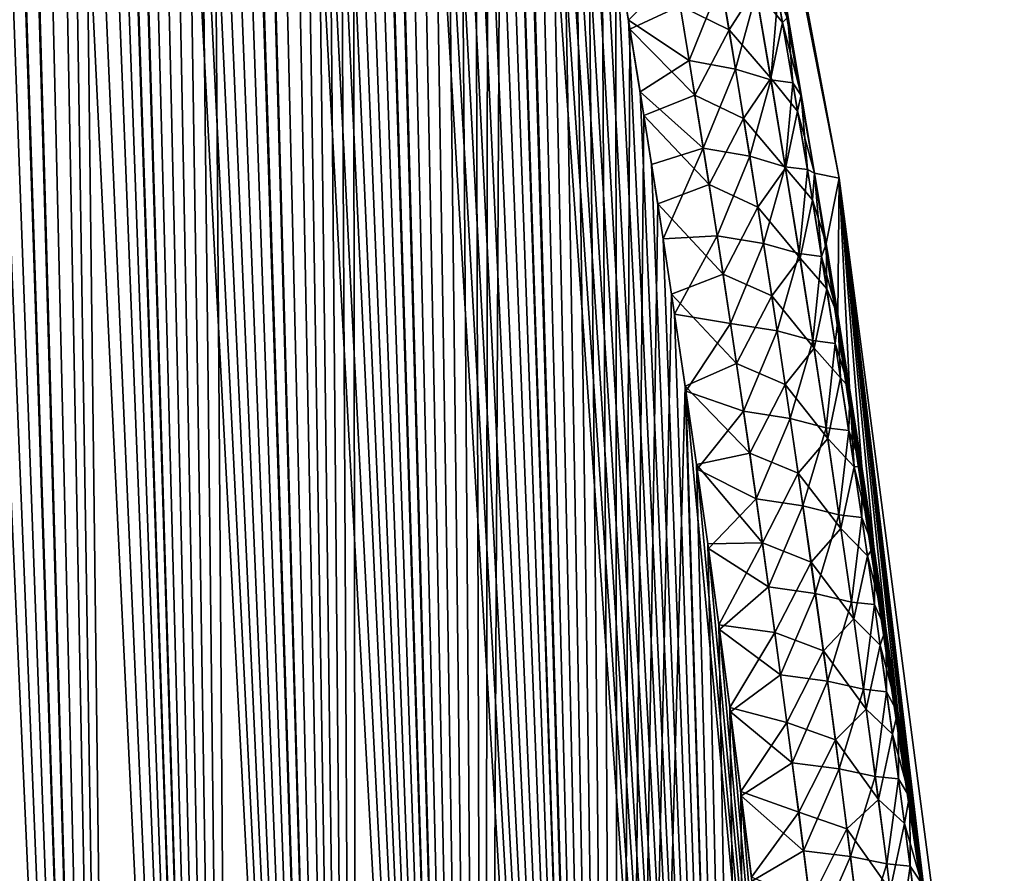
# Model space of a CAD drawing. Header units: metres. Extents: x -109 to 109, y -108 to 40.
# Tile 179 of 216: x 95.55 to 100.93, y -90.54 to -85.87. Entities that reach past the tile are written whole.
import ezdxf

# ---------------------------------------------------------------- set-up
doc = ezdxf.new("R2010")
doc.units = ezdxf.units.M
doc.layers.add('solid_K_24_42_18_000C86_XXX', color=7, linetype='CONTINUOUS')

msp = doc.modelspace()

# ---------------------------------------------------------------- linework, layer by layer
at = {"layer": 'solid_K_24_42_18_000C86_XXX'}
for points in [[(96.122894, -102.490204, 7.179855), (94.818718, -70.435295, 7.009289), (94.680595, -70.146194, 7.160828)], [(95.542007, -102.640343, 7.878324), (96.122894, -102.490204, 7.179855), (94.680595, -70.146194, 7.160828)], [(96.122894, -102.490204, 7.179855), (94.960144, -70.747391, 6.858626), (94.818718, -70.435295, 7.009289)], [(96.122894, -102.490204, 7.179855), (95.104828, -71.083176, 6.708997), (94.960144, -70.747391, 6.858626)], [(96.122765, -102.490242, -7.179998), (95.096466, -71.063377, -6.71753), (95.244385, -71.422218, -6.56879)], [(96.122765, -102.490242, -7.179998), (95.541832, -102.640381, -7.878541), (95.096466, -71.063377, -6.71753)], [(96.122894, -102.490204, 7.179855), (95.2528, -71.443115, 6.560461), (95.104828, -71.083176, 6.708997)], [(96.122765, -102.490242, -7.179998), (95.244385, -71.422218, -6.56879), (95.395584, -71.806396, -6.421269)], [(96.74115, -102.295296, 6.506678), (95.404037, -71.828377, 6.413153), (95.2528, -71.443115, 6.560461)], [(96.122894, -102.490204, 7.179855), (96.74115, -102.295296, 6.506678), (95.2528, -71.443115, 6.560461)], [(96.122765, -102.490242, -7.179998), (95.395584, -71.806396, -6.421269), (95.550079, -72.216133, -6.275023)], [(96.74115, -102.295296, 6.506678), (95.558563, -72.239174, 6.267127), (95.404037, -71.828377, 6.413153)], [(96.122765, -102.490242, -7.179998), (95.550079, -72.216133, -6.275023), (95.6549, -72.504532, -6.178323)], [(96.74115, -102.295296, 6.506678), (95.663391, -72.528267, 6.170578), (95.558563, -72.239174, 6.267127)], [(96.122765, -102.490242, -7.179998), (95.6549, -72.504532, -6.178323), (95.761177, -72.804703, -6.082247)], [(96.74115, -102.295296, 6.506678), (95.769676, -72.829109, 6.074656), (95.663391, -72.528267, 6.170578)], [(96.741074, -102.295326, -6.506762), (95.761177, -72.804703, -6.082247), (95.868912, -73.117325, -5.986857)], [(96.741074, -102.295326, -6.506762), (96.122765, -102.490242, -7.179998), (95.761177, -72.804703, -6.082247)], [(96.74115, -102.295296, 6.506678), (95.877411, -73.142395, 5.979422), (95.769676, -72.829109, 6.074656)], [(96.741074, -102.295326, -6.506762), (95.868912, -73.117325, -5.986857), (95.978088, -73.443222, -5.892219)], [(97.396698, -102.054413, 5.860334), (95.986572, -73.468933, 5.884945), (95.877411, -73.142395, 5.979422)], [(96.74115, -102.295296, 6.506678), (97.396698, -102.054413, 5.860334), (95.877411, -73.142395, 5.979422)], [(96.741074, -102.295326, -6.506762), (95.978088, -73.443222, -5.892219), (96.088715, -73.781868, -5.798305)], [(97.396698, -102.054413, 5.860334), (96.097183, -73.808197, 5.791195), (95.986572, -73.468933, 5.884945)], [(96.741074, -102.295326, -6.506762), (96.088715, -73.781868, -5.798305), (96.200775, -74.133797, -5.705172)], [(97.396698, -102.054413, 5.860334), (96.209221, -74.160728, 5.698232), (96.097183, -73.808197, 5.791195)], [(96.741074, -102.295326, -6.506762), (96.200775, -74.133797, -5.705172), (96.314232, -74.500076, -5.612916)], [(97.396698, -102.054413, 5.860334), (96.322647, -74.52758, 5.606153), (96.209221, -74.160728, 5.698232)], [(96.741074, -102.295326, -6.506762), (96.314232, -74.500076, -5.612916), (96.429115, -74.880348, -5.521511)], [(97.396698, -102.054413, 5.860334), (96.437485, -74.908401, 5.514931), (96.322647, -74.52758, 5.606153)], [(96.741074, -102.295326, -6.506762), (96.429115, -74.880348, -5.521511), (96.545395, -75.274841, -5.430997)], [(97.396698, -102.054413, 5.860334), (96.553703, -75.303429, 5.424605), (96.437485, -74.908401, 5.514931)], [(97.396652, -102.054428, -5.860377), (96.545395, -75.274841, -5.430997), (96.662994, -75.684814, -5.341505)], [(97.396652, -102.054428, -5.860377), (96.741074, -102.295326, -6.506762), (96.545395, -75.274841, -5.430997)], [(97.396698, -102.054413, 5.860334), (96.671234, -75.71389, 5.335309), (96.553703, -75.303429, 5.424605)], [(97.396652, -102.054428, -5.860377), (96.662994, -75.684814, -5.341505), (96.781921, -76.110344, -5.253039)], [(98.089439, -101.766281, 5.242545), (96.790077, -76.139877, 5.247045), (96.671234, -75.71389, 5.335309)], [(97.396698, -102.054413, 5.860334), (98.089439, -101.766281, 5.242545), (96.671234, -75.71389, 5.335309)], [(97.396652, -102.054428, -5.860377), (96.781921, -76.110344, -5.253039), (96.902176, -76.551163, -5.165591)], [(98.089439, -101.766281, 5.242545), (96.910233, -76.581123, 5.159804), (96.790077, -76.139877, 5.247045)], [(97.396652, -102.054428, -5.860377), (96.902176, -76.551163, -5.165591), (96.993172, -76.892677, -5.100776)], [(98.089439, -101.766281, 5.242545), (97.001144, -76.922928, 5.095149), (96.910233, -76.581123, 5.159804)], [(97.396652, -102.054428, -5.860377), (96.993172, -76.892677, -5.100776), (97.084793, -77.24411, -5.036693)], [(98.089439, -101.766281, 5.242545), (97.092682, -77.274635, 5.031227), (97.001144, -76.922928, 5.095149)], [(97.396652, -102.054428, -5.860377), (97.084793, -77.24411, -5.036693), (97.177124, -77.604805, -4.973254)], [(98.089439, -101.766281, 5.242545), (97.184914, -77.635567, 4.967952), (97.092682, -77.274635, 5.031227)], [(97.396652, -102.054428, -5.860377), (97.177124, -77.604805, -4.973254), (97.270111, -77.974991, -4.910498)], [(98.089439, -101.766281, 5.242545), (97.277794, -78.005974, 4.905363), (97.184914, -77.635567, 4.967952)], [(97.396652, -102.054428, -5.860377), (97.270111, -77.974991, -4.910498), (97.363678, -78.35537, -4.848521)], [(98.089439, -101.766281, 5.242545), (97.371254, -78.386528, 4.843555), (97.277794, -78.005974, 4.905363)], [(98.089417, -101.766289, -5.242566), (97.363678, -78.35537, -4.848521), (97.457748, -78.74662, -4.787417)], [(98.089417, -101.766289, -5.242566), (97.396652, -102.054428, -5.860377), (97.363678, -78.35537, -4.848521)], [(98.089439, -101.766281, 5.242545), (97.465202, -78.777939, 4.782622), (97.371254, -78.386528, 4.843555)], [(98.089417, -101.766289, -5.242566), (97.457748, -78.74662, -4.787417), (97.552376, -79.148315, -4.727115)], [(98.81958, -101.428711, 4.654962), (97.559708, -79.179756, 4.722494), (97.465202, -78.777939, 4.782622)], [(98.089439, -101.766281, 5.242545), (98.81958, -101.428711, 4.654962), (97.465202, -78.777939, 4.782622)], [(98.089417, -101.766289, -5.242566), (97.552376, -79.148315, -4.727115), (97.647575, -79.560272, -4.667593)], [(98.81958, -101.428711, 4.654962), (97.654762, -79.591805, 4.663146), (97.559708, -79.179756, 4.722494)], [(98.089417, -101.766289, -5.242566), (97.647575, -79.560272, -4.667593), (97.74321, -79.983292, -4.608976)], [(98.81958, -101.428711, 4.654962), (97.750259, -80.014877, 4.604706), (97.654762, -79.591805, 4.663146)], [(99.894707, -86.706291, -2.480478), (98.681587, -79.883408, -1.653787), (98.743149, -79.883408)], [(99.821304, -86.277428, -2.516825), (99.747345, -85.855507, -2.554058), (98.681587, -79.883408, -1.653787)], [(99.894707, -86.706291, -2.480478), (99.821304, -86.277428, -2.516825), (98.681587, -79.883408, -1.653787)], [(98.681595, -79.883408, 1.653704), (100.030373, -86.734787), (98.743149, -79.883408)], [(98.681595, -79.883408, 1.653704), (99.894707, -86.706322, 2.480474), (100.030373, -86.734787)], [(98.681595, -79.883408, 1.653704), (99.822128, -86.282181, 2.516409), (99.894707, -86.706322, 2.480474)], [(98.681595, -79.883408, 1.653704), (99.748993, -85.864815, 2.553209), (99.822128, -86.282181, 2.516409)], [(100.030373, -86.734787), (99.894707, -86.706291, -2.480478), (98.743149, -79.883408)], [(98.089417, -101.766289, -5.242566), (97.74321, -79.983292, -4.608976), (97.83918, -80.418167, -4.551385)], [(98.81958, -101.428711, 4.654962), (97.846069, -80.449776, 4.547293), (97.750259, -80.014877, 4.604706)], [(98.089417, -101.766289, -5.242566), (97.83918, -80.418167, -4.551385), (97.935463, -80.86496, -4.494815)], [(98.81958, -101.428711, 4.654962), (97.942192, -80.896538, 4.490902), (97.846069, -80.449776, 4.547293)], [(98.089417, -101.766289, -5.242566), (97.935463, -80.86496, -4.494815), (98.032173, -81.322922, -4.43914)], [(98.81958, -101.428711, 4.654962), (98.038734, -81.354439, 4.435409), (97.942192, -80.896538, 4.490902)], [(98.089417, -101.766289, -5.242566), (98.032173, -81.322922, -4.43914), (98.109734, -81.697914, -4.395348)], [(98.81958, -101.428711, 4.654962), (98.116158, -81.729347, 4.391761), (98.038734, -81.354439, 4.435409)], [(98.089417, -101.766289, -5.242566), (98.109734, -81.697914, -4.395348), (98.187378, -82.081085, -4.352306)], [(98.81958, -101.428711, 4.654962), (98.193649, -82.112404, 4.348866), (98.116158, -81.729347, 4.391761)], [(98.819565, -101.428726, -4.654975), (98.089417, -101.766289, -5.242566), (98.187378, -82.081085, -4.352306)], [(98.819565, -101.428726, -4.654975), (98.187378, -82.081085, -4.352306), (98.265007, -82.472916, -4.310094)], [(98.81958, -101.428711, 4.654962), (98.271126, -82.504089, 4.306799), (98.193649, -82.112404, 4.348866)], [(98.819565, -101.428726, -4.654975), (98.265007, -82.472916, -4.310094), (98.342674, -82.873123, -4.268649)], [(99.587112, -101.03933, 4.099643), (98.348633, -82.904114, 4.265499), (98.271126, -82.504089, 4.306799)], [(98.81958, -101.428711, 4.654962), (99.587112, -101.03933, 4.099643), (98.271126, -82.504089, 4.306799)], [(98.819565, -101.428726, -4.654975), (98.342674, -82.873123, -4.268649), (98.420479, -83.281189, -4.227872)], [(99.587112, -101.03933, 4.099643), (98.42627, -83.311974, 4.224868), (98.348633, -82.904114, 4.265499)], [(98.819565, -101.428726, -4.654975), (98.420479, -83.281189, -4.227872), (98.498291, -83.697662, -4.187869)], [(99.587112, -101.03933, 4.099643), (98.503914, -83.72821, 4.185011), (98.42627, -83.311974, 4.224868)], [(98.819565, -101.428726, -4.654975), (98.498291, -83.697662, -4.187869), (98.575989, -84.1231, -4.148744)], [(99.587112, -101.03933, 4.099643), (98.581436, -84.153366, 4.146032), (98.503914, -83.72821, 4.185011)], [(98.819565, -101.428726, -4.654975), (98.575989, -84.1231, -4.148744), (98.653435, -84.558052, -4.110598)], [(99.587112, -101.03933, 4.099643), (98.658707, -84.588005, 4.108031), (98.581436, -84.153366, 4.146032)], [(98.819565, -101.428726, -4.654975), (98.653435, -84.558052, -4.110598), (98.730591, -85.002701, -4.073453)], [(99.587112, -101.03933, 4.099643), (98.73568, -85.032295, 4.071029), (98.658707, -84.588005, 4.108031)], [(98.819565, -101.428726, -4.654975), (98.730591, -85.002701, -4.073453), (98.807693, -85.45607, -4.037097)], [(99.587112, -101.03933, 4.099643), (98.812592, -85.485268, 4.034816), (98.73568, -85.032295, 4.071029)], [(99.160423, -85.792099, -3.762304), (99.345345, -85.440002, -3.487646), (99.427353, -85.923515, -3.453451)], [(99.427353, -85.923515, -3.453451), (99.345345, -85.440002, -3.487646), (99.572334, -85.696121, -3.12986)], [(99.572334, -85.696121, -3.12986), (99.634865, -85.396622, -2.783687), (99.719894, -85.881721, -2.750765)], [(99.719894, -85.881721, -2.750765), (99.634865, -85.396622, -2.783687), (99.747345, -85.855507, -2.554058)], [(98.819565, -101.428726, -4.654975), (98.807693, -85.45607, -4.037097), (98.884598, -85.918633, -4.001629)], [(99.160423, -85.792099, -3.762304), (98.884598, -85.918633, -4.001629), (98.807693, -85.45607, -4.037097)], [(99.587112, -101.03933, 4.099643), (98.876534, -85.869713, 4.005311), (98.812592, -85.485268, 4.034816)], [(99.129959, -85.612869, 3.775888), (98.812592, -85.485268, 4.034816), (98.876534, -85.869713, 4.005311)], [(99.129959, -85.612869, 3.775888), (98.876534, -85.869713, 4.005311), (99.20929, -86.090958, 3.741491)], [(99.129959, -85.612869, 3.775888), (99.20929, -86.090958, 3.741491), (99.382645, -85.660355, 3.472356)], [(99.20929, -86.090958, 3.741491), (99.462509, -86.136971, 3.439451), (99.382645, -85.660355, 3.472356)], [(99.576447, -85.721268, 3.128629), (99.382645, -85.660355, 3.472356), (99.462509, -86.136971, 3.439451)], [(99.427353, -85.923515, -3.453451), (99.572334, -85.696121, -3.12986), (99.655693, -86.187538, -3.097013)], [(99.655693, -86.187538, -3.097013), (99.572334, -85.696121, -3.12986), (99.719894, -85.881721, -2.750765)], [(99.576447, -85.721268, 3.128629), (99.462509, -86.136971, 3.439451), (99.656898, -86.196037, 3.096972)], [(99.576447, -85.721268, 3.128629), (99.656898, -86.196037, 3.096972), (99.694908, -85.738197, 2.760635)], [(99.656898, -86.196037, 3.096972), (99.776505, -86.212555, 2.72965), (99.694908, -85.738197, 2.760635)], [(99.694908, -85.738197, 2.760635), (99.776505, -86.212555, 2.72965), (99.748993, -85.864815, 2.553209)], [(99.240623, -86.280342, -3.727863), (98.884598, -85.918633, -4.001629), (99.160423, -85.792099, -3.762304)], [(99.240623, -86.280342, -3.727863), (99.160423, -85.792099, -3.762304), (99.427353, -85.923515, -3.453451)], [(99.587112, -101.03933, 4.099643), (98.940239, -86.260895, 3.976503), (98.876534, -85.869713, 4.005311)], [(99.20929, -86.090958, 3.741491), (98.876534, -85.869713, 4.005311), (98.940239, -86.260895, 3.976503)], [(99.719894, -85.881721, -2.750765), (99.747345, -85.855507, -2.554058), (99.821304, -86.277428, -2.516825)], [(99.776505, -86.212555, 2.72965), (99.822128, -86.282181, 2.516409), (99.748993, -85.864815, 2.553209)], [(98.819565, -101.428726, -4.654975), (98.884598, -85.918633, -4.001629), (98.961121, -86.391052, -3.967188)], [(99.240623, -86.280342, -3.727863), (98.961121, -86.391052, -3.967188), (98.884598, -85.918633, -4.001629)], [(99.240623, -86.280342, -3.727863), (99.427353, -85.923515, -3.453451), (99.507271, -86.407494, -3.420992)], [(99.507271, -86.407494, -3.420992), (99.427353, -85.923515, -3.453451), (99.655693, -86.187538, -3.097013)], [(99.655693, -86.187538, -3.097013), (99.719894, -85.881721, -2.750765), (99.802719, -86.367226, -2.719549)], [(99.802719, -86.367226, -2.719549), (99.719894, -85.881721, -2.750765), (99.821304, -86.277428, -2.516825)], [(99.20929, -86.090958, 3.741491), (98.940239, -86.260895, 3.976503), (99.286613, -86.569534, 3.708812)], [(99.20929, -86.090958, 3.741491), (99.286613, -86.569534, 3.708812), (99.462509, -86.136971, 3.439451)], [(99.286613, -86.569534, 3.708812), (99.540344, -86.614029, 3.408209), (99.462509, -86.136971, 3.439451)], [(99.656898, -86.196037, 3.096972), (99.462509, -86.136971, 3.439451), (99.540344, -86.614029, 3.408209)], [(99.507271, -86.407494, -3.420992), (99.655693, -86.187538, -3.097013), (99.736847, -86.679382, -3.065895)], [(99.656898, -86.196037, 3.096972), (99.540344, -86.614029, 3.408209), (99.735291, -86.671204, 3.066931)], [(99.736847, -86.679382, -3.065895), (99.655693, -86.187538, -3.097013), (99.802719, -86.367226, -2.719549)], [(99.656898, -86.196037, 3.096972), (99.735291, -86.671204, 3.066931), (99.776505, -86.212555, 2.72965)], [(99.735291, -86.671204, 3.066931), (99.856003, -86.687286, 2.700259), (99.776505, -86.212555, 2.72965)], [(99.776505, -86.212555, 2.72965), (99.856003, -86.687286, 2.700259), (99.822128, -86.282181, 2.516409)], [(99.587112, -101.03933, 4.099643), (99.003593, -86.659187, 3.948466), (98.940239, -86.260895, 3.976503)], [(99.286613, -86.569534, 3.708812), (98.940239, -86.260895, 3.976503), (99.003593, -86.659187, 3.948466)], [(99.318748, -86.769081, -3.695188), (98.961121, -86.391052, -3.967188), (99.240623, -86.280342, -3.727863)], [(99.318748, -86.769081, -3.695188), (99.240623, -86.280342, -3.727863), (99.507271, -86.407494, -3.420992)], [(99.802719, -86.367226, -2.719549), (99.821304, -86.277428, -2.516825), (99.894707, -86.706291, -2.480478)], [(99.856003, -86.687286, 2.700259), (99.894707, -86.706322, 2.480474), (99.822128, -86.282181, 2.516409)], [(98.819565, -101.428726, -4.654975), (98.961121, -86.391052, -3.967188), (99.037094, -86.87397, -3.933904)], [(99.318748, -86.769081, -3.695188), (99.037094, -86.87397, -3.933904), (98.961121, -86.391052, -3.967188)], [(99.318748, -86.769081, -3.695188), (99.507271, -86.407494, -3.420992), (99.585106, -86.891907, -3.390214)], [(99.585106, -86.891907, -3.390214), (99.507271, -86.407494, -3.420992), (99.736847, -86.679382, -3.065895)], [(99.736847, -86.679382, -3.065895), (99.802719, -86.367226, -2.719549), (99.883354, -86.853111, -2.689985)], [(99.883354, -86.853111, -2.689985), (99.802719, -86.367226, -2.719549), (99.894707, -86.706291, -2.480478)], [(99.286613, -86.569534, 3.708812), (99.003593, -86.659187, 3.948466), (99.066498, -87.064957, 3.921277)], [(99.286613, -86.569534, 3.708812), (99.066498, -87.064957, 3.921277), (99.361954, -87.048576, 3.677799)], [(99.286613, -86.569534, 3.708812), (99.361954, -87.048576, 3.677799), (99.540344, -86.614029, 3.408209)], [(99.361954, -87.048576, 3.677799), (99.616173, -87.091499, 3.378579), (99.540344, -86.614029, 3.408209)], [(99.735291, -86.671204, 3.066931), (99.540344, -86.614029, 3.408209), (99.616173, -87.091499, 3.378579)], [(99.587112, -101.03933, 4.099643), (99.066498, -87.064957, 3.921277), (99.003593, -86.659187, 3.948466)], [(99.585106, -86.891907, -3.390214), (99.736847, -86.679382, -3.065895), (99.815826, -87.171631, -3.036458)], [(99.735291, -86.671204, 3.066931), (99.616173, -87.091499, 3.378579), (99.811646, -87.146759, 3.038456)], [(99.735291, -86.671204, 3.066931), (99.811646, -87.146759, 3.038456), (99.856003, -86.687286, 2.700259)], [(99.815826, -87.171631, -3.036458), (99.736847, -86.679382, -3.065895), (99.883354, -86.853111, -2.689985)], [(99.811646, -87.146759, 3.038456), (99.933426, -87.162376, 2.672415), (99.856003, -86.687286, 2.700259)], [(99.856003, -86.687286, 2.700259), (99.933426, -87.162376, 2.672415), (99.894707, -86.706322, 2.480474)], [(99.883354, -86.853111, -2.689985), (99.894707, -86.706291, -2.480478), (99.959129, -87.091599, -2.449146)], [(99.959129, -87.091599, -2.449146), (99.894707, -86.706291, -2.480478), (100.030373, -86.734787)], [(99.894707, -86.706322, 2.480474), (100.93364, -93.64727), (100.030373, -86.734787)], [(99.894707, -86.706322, 2.480474), (99.959785, -87.095573, 2.448831), (100.93364, -93.64727)], [(99.933426, -87.162376, 2.672415), (99.959785, -87.095573, 2.448831), (99.894707, -86.706322, 2.480474)], [(100.023109, -87.482964, -2.418634), (99.959129, -87.091599, -2.449146), (100.030373, -86.734787)], [(100.086617, -87.880676, -2.389), (100.023109, -87.482964, -2.418634), (100.030373, -86.734787)], [(100.153748, -88.31176, -2.358459), (100.086617, -87.880676, -2.389), (100.030373, -86.734787)], [(100.220306, -88.750755, -2.329055), (100.153748, -88.31176, -2.358459), (100.030373, -86.734787)], [(100.286179, -89.197456, -2.300747), (100.220306, -88.750755, -2.329055), (100.030373, -86.734787)], [(100.351189, -89.650978, -2.273361), (100.286179, -89.197456, -2.300747), (100.030373, -86.734787)], [(100.415314, -90.111717, -2.246987), (100.351189, -89.650978, -2.273361), (100.030373, -86.734787)], [(100.478523, -90.580116, -2.221728), (100.415314, -90.111717, -2.246987), (100.030373, -86.734787)], [(100.540779, -91.056625, -2.197684), (100.478523, -90.580116, -2.221728), (100.030373, -86.734787)], [(100.602043, -91.541687, -2.174959), (100.540779, -91.056625, -2.197684), (100.030373, -86.734787)], [(100.662262, -92.035759, -2.153653), (100.602043, -91.541687, -2.174959), (100.030373, -86.734787)], [(100.721344, -92.538956, -2.133789), (100.662262, -92.035759, -2.153653), (100.030373, -86.734787)], [(100.779076, -93.049957, -2.115031), (100.721344, -92.538956, -2.133789), (100.030373, -86.734787)], [(100.835381, -93.569038, -2.097472), (100.779076, -93.049957, -2.115031), (100.030373, -86.734787)], [(100.843246, -93.643311, -2.095089), (100.835381, -93.569038, -2.097472), (100.030373, -86.734787)], [(100.93364, -93.64727), (100.843246, -93.643311, -2.095089), (100.030373, -86.734787)], [(99.394806, -87.258293, -3.664229), (99.037094, -86.87397, -3.933904), (99.318748, -86.769081, -3.695188)], [(99.394806, -87.258293, -3.664229), (99.318748, -86.769081, -3.695188), (99.585106, -86.891907, -3.390214)], [(98.819565, -101.428726, -4.654975), (99.037094, -86.87397, -3.933904), (99.11235, -87.367943, -3.901885)], [(99.394806, -87.258293, -3.664229), (99.11235, -87.367943, -3.901885), (99.037094, -86.87397, -3.933904)], [(99.394806, -87.258293, -3.664229), (99.585106, -86.891907, -3.390214), (99.660873, -87.376755, -3.361073)], [(99.660873, -87.376755, -3.361073), (99.585106, -86.891907, -3.390214), (99.815826, -87.171631, -3.036458)], [(99.815826, -87.171631, -3.036458), (99.883354, -86.853111, -2.689985), (99.961823, -87.339371, -2.662029)], [(99.961823, -87.339371, -2.662029), (99.883354, -86.853111, -2.689985), (99.959129, -87.091599, -2.449146)], [(99.361954, -87.048576, 3.677799), (99.066498, -87.064957, 3.921277), (99.128914, -87.478348, 3.894952)], [(99.361954, -87.048576, 3.677799), (99.128914, -87.478348, 3.894952), (99.435318, -87.528053, 3.648405)], [(99.361954, -87.048576, 3.677799), (99.435318, -87.528053, 3.648405), (99.616173, -87.091499, 3.378579)], [(99.587112, -101.03933, 4.099643), (99.128914, -87.478348, 3.894952), (99.066498, -87.064957, 3.921277)], [(99.435318, -87.528053, 3.648405), (99.689995, -87.569382, 3.350519), (99.616173, -87.091499, 3.378579)], [(99.811646, -87.146759, 3.038456), (99.616173, -87.091499, 3.378579), (99.689995, -87.569382, 3.350519)], [(99.933426, -87.162376, 2.672415), (100.024406, -87.490997, 2.418023), (99.959785, -87.095573, 2.448831)], [(99.961823, -87.339371, -2.662029), (99.959129, -87.091599, -2.449146), (100.023109, -87.482964, -2.418634)], [(99.959785, -87.095573, 2.448831), (100.024406, -87.490997, 2.418023), (100.93364, -93.64727)], [(99.811646, -87.146759, 3.038456), (99.689995, -87.569382, 3.350519), (99.885986, -87.622681, 3.011508)], [(99.811646, -87.146759, 3.038456), (99.885986, -87.622681, 3.011508), (99.933426, -87.162376, 2.672415)], [(99.885986, -87.622681, 3.011508), (100.008789, -87.637802, 2.646077), (99.933426, -87.162376, 2.672415)], [(99.933426, -87.162376, 2.672415), (100.008789, -87.637802, 2.646077), (100.024406, -87.490997, 2.418023)], [(99.660873, -87.376755, -3.361073), (99.815826, -87.171631, -3.036458), (99.892632, -87.664284, -3.008656)], [(99.892632, -87.664284, -3.008656), (99.815826, -87.171631, -3.036458), (99.961823, -87.339371, -2.662029)], [(99.468819, -87.747955, -3.634944), (99.11235, -87.367943, -3.901885), (99.394806, -87.258293, -3.664229)], [(99.468819, -87.747955, -3.634944), (99.394806, -87.258293, -3.664229), (99.660873, -87.376755, -3.361073)], [(98.819565, -101.428726, -4.654975), (99.11235, -87.367943, -3.901885), (99.187202, -87.871895, -3.870863)], [(99.468819, -87.747955, -3.634944), (99.187202, -87.871895, -3.870863), (99.11235, -87.367943, -3.901885)], [(99.468819, -87.747955, -3.634944), (99.660873, -87.376755, -3.361073), (99.734596, -87.862007, -3.333527)], [(99.734596, -87.862007, -3.333527), (99.660873, -87.376755, -3.361073), (99.892632, -87.664284, -3.008656)], [(99.892632, -87.664284, -3.008656), (99.961823, -87.339371, -2.662029), (100.038132, -87.825981, -2.635636)], [(100.038132, -87.825981, -2.635636), (99.961823, -87.339371, -2.662029), (100.023109, -87.482964, -2.418634)], [(99.587112, -101.03933, 4.099643), (99.191093, -87.898453, 3.869275), (99.128914, -87.478348, 3.894952)], [(99.435318, -87.528053, 3.648405), (99.128914, -87.478348, 3.894952), (99.191093, -87.898453, 3.869275)], [(100.008789, -87.637802, 2.646077), (100.088547, -87.892899, 2.388111), (100.024406, -87.490997, 2.418023)], [(100.038132, -87.825981, -2.635636), (100.023109, -87.482964, -2.418634), (100.086617, -87.880676, -2.389)], [(100.024406, -87.490997, 2.418023), (100.088547, -87.892899, 2.388111), (100.93364, -93.64727)], [(99.435318, -87.528053, 3.648405), (99.191093, -87.898453, 3.869275), (99.506721, -88.007957, 3.620593)], [(99.435318, -87.528053, 3.648405), (99.506721, -88.007957, 3.620593), (99.689995, -87.569382, 3.350519)], [(99.506721, -88.007957, 3.620593), (99.761841, -88.047653, 3.323989), (99.689995, -87.569382, 3.350519)], [(99.885986, -87.622681, 3.011508), (99.689995, -87.569382, 3.350519), (99.761841, -88.047653, 3.323989)], [(99.885986, -87.622681, 3.011508), (99.761841, -88.047653, 3.323989), (99.958305, -88.098961, 2.986046)], [(99.885986, -87.622681, 3.011508), (99.958305, -88.098961, 2.986046), (100.008789, -87.637802, 2.646077)], [(99.958305, -88.098961, 2.986046), (100.0821, -88.113564, 2.621206), (100.008789, -87.637802, 2.646077)], [(100.008789, -87.637802, 2.646077), (100.0821, -88.113564, 2.621206), (100.088547, -87.892899, 2.388111)], [(99.734596, -87.862007, -3.333527), (99.892632, -87.664284, -3.008656), (99.967293, -88.157318, -2.982444)], [(99.967293, -88.157318, -2.982444), (99.892632, -87.664284, -3.008656), (100.038132, -87.825981, -2.635636)], [(99.540787, -88.238052, -3.607288), (99.187202, -87.871895, -3.870863), (99.468819, -87.747955, -3.634944)], [(99.540787, -88.238052, -3.607288), (99.468819, -87.747955, -3.634944), (99.734596, -87.862007, -3.333527)], [(99.540787, -88.238052, -3.607288), (99.734596, -87.862007, -3.333527), (99.806274, -88.347641, -3.307533)], [(99.806274, -88.347641, -3.307533), (99.734596, -87.862007, -3.333527), (99.967293, -88.157318, -2.982444)], [(99.967293, -88.157318, -2.982444), (100.038132, -87.825981, -2.635636), (100.112305, -88.312935, -2.610762)], [(100.112305, -88.312935, -2.610762), (100.038132, -87.825981, -2.635636), (100.086617, -87.880676, -2.389)], [(99.587105, -101.03933, -4.099651), (98.819565, -101.428726, -4.654975), (99.187202, -87.871895, -3.870863)], [(99.587105, -101.03933, -4.099651), (99.187202, -87.871895, -3.870863), (99.249245, -88.29953, -3.845782)], [(99.540787, -88.238052, -3.607288), (99.249245, -88.29953, -3.845782), (99.187202, -87.871895, -3.870863)], [(100.391487, -100.596848, 3.579222), (99.252953, -88.325531, 3.844306), (99.191093, -87.898453, 3.869275)], [(99.506721, -88.007957, 3.620593), (99.191093, -87.898453, 3.869275), (99.252953, -88.325531, 3.844306)], [(99.587112, -101.03933, 4.099643), (100.391487, -100.596848, 3.579222), (99.191093, -87.898453, 3.869275)], [(100.0821, -88.113564, 2.621206), (100.155586, -88.323685, 2.357634), (100.088547, -87.892899, 2.388111)], [(100.112305, -88.312935, -2.610762), (100.086617, -87.880676, -2.389), (100.153748, -88.31176, -2.358459)], [(100.088547, -87.892899, 2.388111), (100.155586, -88.323685, 2.357634), (100.93364, -93.64727)], [(99.506721, -88.007957, 3.620593), (99.252953, -88.325531, 3.844306), (99.57618, -88.488266, 3.594322)], [(99.506721, -88.007957, 3.620593), (99.57618, -88.488266, 3.594322), (99.761841, -88.047653, 3.323989)], [(99.57618, -88.488266, 3.594322), (99.831703, -88.526291, 3.29895), (99.761841, -88.047653, 3.323989)], [(99.958305, -88.098961, 2.986046), (99.761841, -88.047653, 3.323989), (99.831703, -88.526291, 3.29895)], [(99.958305, -88.098961, 2.986046), (99.831703, -88.526291, 3.29895), (100.028641, -88.575577, 2.962031)], [(99.958305, -88.098961, 2.986046), (100.028641, -88.575577, 2.962031), (100.0821, -88.113564, 2.621206)], [(100.028641, -88.575577, 2.962031), (100.153374, -88.589645, 2.597761), (100.0821, -88.113564, 2.621206)], [(100.0821, -88.113564, 2.621206), (100.153374, -88.589645, 2.597761), (100.155586, -88.323685, 2.357634)], [(99.806274, -88.347641, -3.307533), (99.967293, -88.157318, -2.982444), (100.03981, -88.650711, -2.957777)], [(100.03981, -88.650711, -2.957777), (99.967293, -88.157318, -2.982444), (100.112305, -88.312935, -2.610762)], [(99.610725, -88.728561, -3.581218), (99.249245, -88.29953, -3.845782), (99.540787, -88.238052, -3.607288)], [(99.610725, -88.728561, -3.581218), (99.540787, -88.238052, -3.607288), (99.806274, -88.347641, -3.307533)], [(99.587105, -101.03933, -4.099651), (99.249245, -88.29953, -3.845782), (99.310822, -88.734612, -3.821514)], [(99.610725, -88.728561, -3.581218), (99.310822, -88.734612, -3.821514), (99.249245, -88.29953, -3.845782)], [(100.391487, -100.596848, 3.579222), (99.314354, -88.760025, 3.820147), (99.252953, -88.325531, 3.844306)], [(99.57618, -88.488266, 3.594322), (99.252953, -88.325531, 3.844306), (99.314354, -88.760025, 3.820147)], [(99.610725, -88.728561, -3.581218), (99.806274, -88.347641, -3.307533), (99.875931, -88.833656, -3.283046)], [(99.875931, -88.833656, -3.283046), (99.806274, -88.347641, -3.307533), (100.03981, -88.650711, -2.957777)], [(100.03981, -88.650711, -2.957777), (100.112305, -88.312935, -2.610762), (100.184349, -88.800217, -2.587363)], [(100.112305, -88.312935, -2.610762), (100.153748, -88.31176, -2.358459), (100.220306, -88.750755, -2.329055)], [(100.184349, -88.800217, -2.587363), (100.112305, -88.312935, -2.610762), (100.220306, -88.750755, -2.329055)], [(100.153374, -88.589645, 2.597761), (100.222046, -88.762367, 2.328292), (100.155586, -88.323685, 2.357634)], [(100.155586, -88.323685, 2.357634), (100.222046, -88.762367, 2.328292), (100.93364, -93.64727)], [(99.57618, -88.488266, 3.594322), (99.314354, -88.760025, 3.820147), (99.643692, -88.968964, 3.569551)], [(99.57618, -88.488266, 3.594322), (99.643692, -88.968964, 3.569551), (99.831703, -88.526291, 3.29895)], [(99.643692, -88.968964, 3.569551), (99.899612, -89.005287, 3.275362), (99.831703, -88.526291, 3.29895)], [(100.028641, -88.575577, 2.962031), (99.831703, -88.526291, 3.29895), (99.899612, -89.005287, 3.275362)], [(100.028641, -88.575577, 2.962031), (99.899612, -89.005287, 3.275362), (100.096985, -89.052528, 2.939425)], [(100.028641, -88.575577, 2.962031), (100.096985, -89.052528, 2.939425), (100.153374, -88.589645, 2.597761)], [(100.096985, -89.052528, 2.939425), (100.222633, -89.066032, 2.575704), (100.153374, -88.589645, 2.597761)], [(100.153374, -88.589645, 2.597761), (100.222633, -89.066032, 2.575704), (100.222046, -88.762367, 2.328292)], [(99.875931, -88.833656, -3.283046), (100.03981, -88.650711, -2.957777), (100.110207, -89.144455, -2.934609)], [(100.110207, -89.144455, -2.934609), (100.03981, -88.650711, -2.957777), (100.184349, -88.800217, -2.587363)], [(99.610725, -88.728561, -3.581218), (99.371788, -89.177597, -3.798159), (99.310822, -88.734612, -3.821514)], [(99.678658, -89.21946, -3.556688), (99.371788, -89.177597, -3.798159), (99.610725, -88.728561, -3.581218)], [(99.678658, -89.21946, -3.556688), (99.610725, -88.728561, -3.581218), (99.875931, -88.833656, -3.283046)], [(99.587105, -101.03933, -4.099651), (99.310822, -88.734612, -3.821514), (99.371788, -89.177597, -3.798159)], [(100.391487, -100.596848, 3.579222), (99.375137, -89.202377, 3.7969), (99.314354, -88.760025, 3.820147)], [(99.643692, -88.968964, 3.569551), (99.314354, -88.760025, 3.820147), (99.375137, -89.202377, 3.7969)], [(100.184349, -88.800217, -2.587363), (100.220306, -88.750755, -2.329055), (100.286179, -89.197456, -2.300747)], [(100.222046, -88.762367, 2.328292), (100.287819, -89.20874, 2.300044), (100.93364, -93.64727)], [(100.222633, -89.066032, 2.575704), (100.287819, -89.20874, 2.300044), (100.222046, -88.762367, 2.328292)], [(99.678658, -89.21946, -3.556688), (99.875931, -88.833656, -3.283046), (99.943581, -89.320023, -3.260026)], [(99.943581, -89.320023, -3.260026), (99.875931, -88.833656, -3.283046), (100.110207, -89.144455, -2.934609)], [(100.110207, -89.144455, -2.934609), (100.184349, -88.800217, -2.587363), (100.254295, -89.287811, -2.565395)], [(100.254295, -89.287811, -2.565395), (100.184349, -88.800217, -2.587363), (100.286179, -89.197456, -2.300747)], [(99.643692, -88.968964, 3.569551), (99.375137, -89.202377, 3.7969), (99.709274, -89.450027, 3.546243)], [(99.643692, -88.968964, 3.569551), (99.709274, -89.450027, 3.546243), (99.899612, -89.005287, 3.275362)], [(99.709274, -89.450027, 3.546243), (99.965569, -89.484619, 3.253185), (99.899612, -89.005287, 3.275362)], [(100.096985, -89.052528, 2.939425), (99.899612, -89.005287, 3.275362), (99.965569, -89.484619, 3.253185)], [(100.096985, -89.052528, 2.939425), (99.965569, -89.484619, 3.253185), (100.163361, -89.529785, 2.918188)], [(100.096985, -89.052528, 2.939425), (100.163361, -89.529785, 2.918188), (100.222633, -89.066032, 2.575704)], [(100.163361, -89.529785, 2.918188), (100.289879, -89.542717, 2.554996), (100.222633, -89.066032, 2.575704)], [(100.222633, -89.066032, 2.575704), (100.289879, -89.542717, 2.554996), (100.287819, -89.20874, 2.300044)], [(99.943581, -89.320023, -3.260026), (100.110207, -89.144455, -2.934609), (100.178497, -89.638535, -2.912899)], [(100.178497, -89.638535, -2.912899), (100.110207, -89.144455, -2.934609), (100.254295, -89.287811, -2.565395)], [(99.587105, -101.03933, -4.099651), (99.371788, -89.177597, -3.798159), (99.431999, -89.628929, -3.775819)], [(99.678658, -89.21946, -3.556688), (99.431999, -89.628929, -3.775819), (99.371788, -89.177597, -3.798159)], [(100.391487, -100.596848, 3.579222), (99.435165, -89.653038, 3.774663), (99.375137, -89.202377, 3.7969)], [(99.709274, -89.450027, 3.546243), (99.375137, -89.202377, 3.7969), (99.435165, -89.653038, 3.774663)], [(100.254295, -89.287811, -2.565395), (100.286179, -89.197456, -2.300747), (100.351189, -89.650978, -2.273361)], [(100.287819, -89.20874, 2.300044), (100.352737, -89.661926, 2.272717), (100.93364, -93.64727)], [(100.289879, -89.542717, 2.554996), (100.352737, -89.661926, 2.272717), (100.287819, -89.20874, 2.300044)], [(99.744576, -89.710739, -3.533658), (99.431999, -89.628929, -3.775819), (99.678658, -89.21946, -3.556688)], [(99.744576, -89.710739, -3.533658), (99.678658, -89.21946, -3.556688), (99.943581, -89.320023, -3.260026)], [(99.744576, -89.710739, -3.533658), (99.943581, -89.320023, -3.260026), (100.009224, -89.806732, -3.238435)], [(100.009224, -89.806732, -3.238435), (99.943581, -89.320023, -3.260026), (100.178497, -89.638535, -2.912899)], [(100.178497, -89.638535, -2.912899), (100.254295, -89.287811, -2.565395), (100.322136, -89.775711, -2.544822)], [(100.322136, -89.775711, -2.544822), (100.254295, -89.287811, -2.565395), (100.351189, -89.650978, -2.273361)], [(99.709274, -89.450027, 3.546243), (99.435165, -89.653038, 3.774663), (99.772942, -89.931442, 3.524358)], [(99.709274, -89.450027, 3.546243), (99.772942, -89.931442, 3.524358), (99.965569, -89.484619, 3.253185)], [(99.772942, -89.931442, 3.524358), (100.029587, -89.964279, 3.232384), (99.965569, -89.484619, 3.253185)], [(100.163361, -89.529785, 2.918188), (99.965569, -89.484619, 3.253185), (100.029587, -89.964279, 3.232384)], [(100.163361, -89.529785, 2.918188), (100.029587, -89.964279, 3.232384), (100.227783, -90.007347, 2.898285)], [(100.163361, -89.529785, 2.918188), (100.227783, -90.007347, 2.898285), (100.289879, -89.542717, 2.554996)], [(100.227783, -90.007347, 2.898285), (100.355133, -90.019684, 2.535601), (100.289879, -89.542717, 2.554996)], [(100.289879, -89.542717, 2.554996), (100.355133, -90.019684, 2.535601), (100.352737, -89.661926, 2.272717)], [(99.587105, -101.03933, -4.099651), (99.431999, -89.628929, -3.775819), (99.491302, -90.089035, -3.754584)], [(99.744576, -89.710739, -3.533658), (99.491302, -90.089035, -3.754584), (99.431999, -89.628929, -3.775819)], [(100.009224, -89.806732, -3.238435), (100.178497, -89.638535, -2.912899), (100.24469, -90.132927, -2.892614)], [(100.24469, -90.132927, -2.892614), (100.178497, -89.638535, -2.912899), (100.322136, -89.775711, -2.544822)], [(100.391487, -100.596848, 3.579222), (99.494286, -90.112427, 3.753529), (99.435165, -89.653038, 3.774663)], [(99.772942, -89.931442, 3.524358), (99.435165, -89.653038, 3.774663), (99.494286, -90.112427, 3.753529)], [(100.322136, -89.775711, -2.544822), (100.351189, -89.650978, -2.273361), (100.415314, -90.111717, -2.246987)], [(100.352737, -89.661926, 2.272717), (100.416763, -90.122307, 2.2464), (100.93364, -93.64727)], [(100.355133, -90.019684, 2.535601), (100.416763, -90.122307, 2.2464), (100.352737, -89.661926, 2.272717)], [(99.808502, -90.20237, -3.512097), (99.491302, -90.089035, -3.754584), (99.744576, -89.710739, -3.533658)], [(99.808502, -90.20237, -3.512097), (99.744576, -89.710739, -3.533658), (100.009224, -89.806732, -3.238435)], [(99.808502, -90.20237, -3.512097), (100.009224, -89.806732, -3.238435), (100.072884, -90.293762, -3.218241)], [(100.072884, -90.293762, -3.218241), (100.009224, -89.806732, -3.238435), (100.24469, -90.132927, -2.892614)], [(100.24469, -90.132927, -2.892614), (100.322136, -89.775711, -2.544822), (100.387894, -90.263901, -2.525613)], [(100.387894, -90.263901, -2.525613), (100.322136, -89.775711, -2.544822), (100.415314, -90.111717, -2.246987)], [(99.772942, -89.931442, 3.524358), (99.494286, -90.112427, 3.753529), (99.834694, -90.4132, 3.503866)], [(99.772942, -89.931442, 3.524358), (99.834694, -90.4132, 3.503866), (100.029587, -89.964279, 3.232384)], [(99.834694, -90.4132, 3.503866), (100.091675, -90.444252, 3.212929), (100.029587, -89.964279, 3.232384)], [(100.227783, -90.007347, 2.898285), (100.029587, -89.964279, 3.232384), (100.091675, -90.444252, 3.212929)], [(100.227783, -90.007347, 2.898285), (100.091675, -90.444252, 3.212929), (100.290245, -90.485199, 2.879689)], [(100.227783, -90.007347, 2.898285), (100.290245, -90.485199, 2.879689), (100.355133, -90.019684, 2.535601)], [(100.290245, -90.485199, 2.879689), (100.418396, -90.496918, 2.517493), (100.355133, -90.019684, 2.535601)], [(100.355133, -90.019684, 2.535601), (100.418396, -90.496918, 2.517493), (100.416763, -90.122307, 2.2464)], [(99.587105, -101.03933, -4.099651), (99.491302, -90.089035, -3.754584), (99.550003, -90.557068, -3.734222)], [(99.808502, -90.20237, -3.512097), (99.550003, -90.557068, -3.734222), (99.491302, -90.089035, -3.754584)], [(100.391487, -100.596848, 3.579222), (99.552803, -90.579697, 3.733265), (99.494286, -90.112427, 3.753529)], [(99.834694, -90.4132, 3.503866), (99.494286, -90.112427, 3.753529), (99.552803, -90.579697, 3.733265)], [(100.072884, -90.293762, -3.218241), (100.24469, -90.132927, -2.892614), (100.308792, -90.627632, -2.873723)], [(100.308792, -90.627632, -2.873723), (100.24469, -90.132927, -2.892614), (100.387894, -90.263901, -2.525613)], [(100.387894, -90.263901, -2.525613), (100.415314, -90.111717, -2.246987), (100.478523, -90.580116, -2.221728)], [(100.416763, -90.122307, 2.2464), (100.479881, -90.59034, 2.221197), (100.93364, -93.64727)], [(100.418396, -90.496918, 2.517493), (100.479881, -90.59034, 2.221197), (100.416763, -90.122307, 2.2464)], [(99.870445, -90.694344, -3.491973), (99.550003, -90.557068, -3.734222), (99.808502, -90.20237, -3.512097)], [(99.870445, -90.694344, -3.491973), (99.808502, -90.20237, -3.512097), (100.072884, -90.293762, -3.218241)], [(99.870445, -90.694344, -3.491973), (100.072884, -90.293762, -3.218241), (100.134552, -90.781105, -3.199418)], [(100.134552, -90.781105, -3.199418), (100.072884, -90.293762, -3.218241), (100.308792, -90.627632, -2.873723)], [(100.308792, -90.627632, -2.873723), (100.387894, -90.263901, -2.525613), (100.451576, -90.752373, -2.507737)], [(100.451576, -90.752373, -2.507737), (100.387894, -90.263901, -2.525613), (100.478523, -90.580116, -2.221728)], [(99.834694, -90.4132, 3.503866), (99.552803, -90.579697, 3.733265), (99.894547, -90.895271, 3.484741)], [(99.834694, -90.4132, 3.503866), (99.894547, -90.895271, 3.484741), (100.091675, -90.444252, 3.212929)], [(99.894547, -90.895271, 3.484741), (100.15184, -90.924522, 3.194794), (100.091675, -90.444252, 3.212929)], [(100.290245, -90.485199, 2.879689), (100.091675, -90.444252, 3.212929), (100.15184, -90.924522, 3.194794)], [(100.290245, -90.485199, 2.879689), (100.15184, -90.924522, 3.194794), (100.350769, -90.963326, 2.862372)], [(100.290245, -90.485199, 2.879689), (100.350769, -90.963326, 2.862372), (100.418396, -90.496918, 2.517493)], [(100.350769, -90.963326, 2.862372), (100.479683, -90.974411, 2.500644), (100.418396, -90.496918, 2.517493)], [(100.418396, -90.496918, 2.517493), (100.479683, -90.974411, 2.500644), (100.479881, -90.59034, 2.221197)]]:
    msp.add_3dface(points, dxfattribs=at)

doc.saveas('drawing.dxf')
